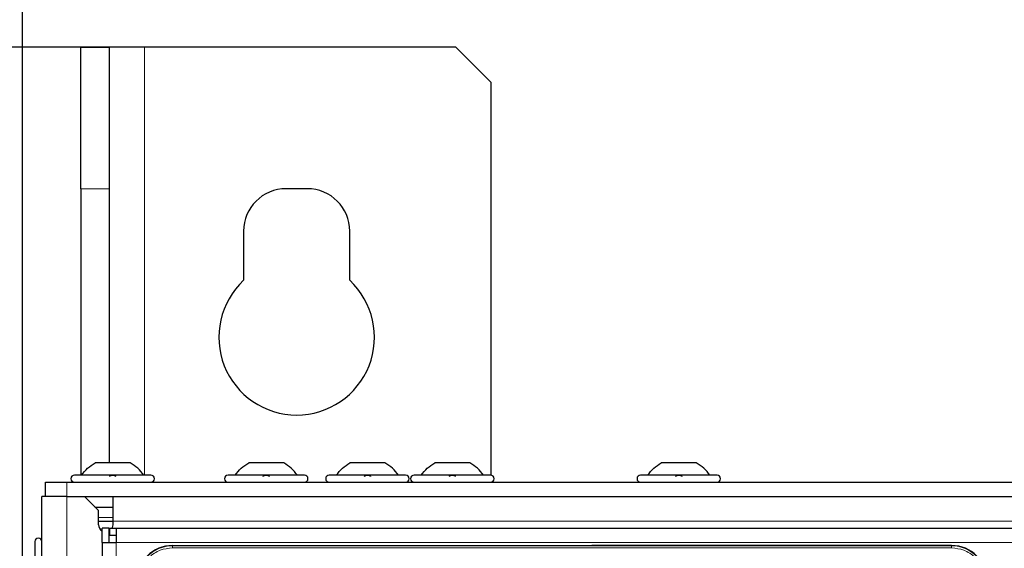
# Model space of a CAD drawing. Header units: millimetres. Extents: x 5 to 418, y 2 to 292.
# Tile 51 of 93: x 57 to 81, y 249 to 261. Entities that reach past the tile are written whole.
import ezdxf

# ---------------------------------------------------------------- set-up
doc = ezdxf.new("R2010")
doc.units = ezdxf.units.MM
doc.layers.add('SLD-0', color=7, linetype='Continuous')
doc.styles.add('SLDTEXTSTYLE0', font='TXT', dxfattribs={"width": 0.605})
doc.dimstyles.new('SLDDIMSTYLE0', dxfattribs={"dimtxt": 3.5, "dimasz": 3.302, "dimexe": 0, "dimexo": 0.0625, "dimgap": 0.875, "dimtad": 1, "dimdec": 1, "dimlfac": 6, "dimrnd": 1e-09, "dimzin": 12, "dimdsep": 46, "dimtxsty": 'SLDTEXTSTYLE0', "dimsah": 1, "dimcen": 0.09, "dimadec": 0, "dimazin": 3, "dimtfac": 1, "dimtofl": 0, "dimtmove": 0, "dimatfit": 3, "dimfxl": 1, "dimfrac": 2, "dimtolj": 1, "dimtzin": 12, "dimarcsym": 0})
doc.dimstyles.new('SLDDIMSTYLE2', dxfattribs={"dimtxt": 3.5, "dimasz": 3.302, "dimexe": 0, "dimexo": 0.0625, "dimgap": 0.875, "dimtad": 1, "dimlfac": 6, "dimrnd": 1e-09, "dimzin": 12, "dimdsep": 46, "dimtxsty": 'SLDTEXTSTYLE0', "dimsah": 1, "dimcen": 0.09, "dimadec": 0, "dimazin": 3, "dimtfac": 1, "dimtofl": 0, "dimtmove": 0, "dimatfit": 3, "dimfxl": 1, "dimfrac": 2, "dimtolj": 1, "dimtzin": 12, "dimarcsym": 0})

# ---------------------------------------------------------------- blocks, each defined once
blk = doc.blocks.new('_D')
at = {"layer": 'SLD-0'}
for p, q in [((57.455, 248.17), (57.455, 271.307)), ((141.205, 248.17), (141.205, 271.307)), ((57.455, 270.307), (141.205, 270.307))]:
    blk.add_line(p, q, dxfattribs=at)
for points in [[(57.455, 270.307), (60.757, 269.799), (60.757, 270.815)], [(141.205, 270.307), (137.903, 270.815), (137.903, 269.799)]]:
    blk.add_solid(points, dxfattribs=at)
at = {"layer": 'SLD-0', "insert": (93.314, 274.819), "char_height": 3.5, "attachment_point": 1, "style": 'SLDTEXTSTYLE0'}
blk.add_mtext('502,5', dxfattribs=at)
blk = doc.blocks.new('_D_2')
at = {"layer": 'SLD-0', "color": 7}
for p, q in [((60.33, 260.307), (46.454, 260.307)), ((47.454, 260.307), (47.454, 98.64)), ((60.33, 98.64), (46.454, 98.64))]:
    blk.add_line(p, q, dxfattribs=at)
for points in [[(47.454, 260.307), (46.946, 257.005), (47.962, 257.005)], [(47.454, 98.64), (47.962, 101.942), (46.946, 101.942)]]:
    blk.add_solid(points, dxfattribs=at)
at = {"layer": 'SLD-0', "color": 7, "insert": (42.942, 175.463), "char_height": 3.5, "attachment_point": 1, "rotation": 90, "style": 'SLDTEXTSTYLE0'}
blk.add_mtext('970', dxfattribs=at)

msp = doc.modelspace()

# ---------------------------------------------------------------- linework, layer by layer
at = {"color": 7, "linetype": 'Continuous', "lineweight": 25}
for p, q in [((58.8297, 260.3071), (59.4964, 260.3071)), ((58.8297, 256.9737), (58.8297, 260.3071)), ((59.4964, 260.3071), (59.4964, 256.9737)), ((60.3297, 260.3071), (59.4964, 260.3071)), ((67.663, 260.3071), (60.3297, 260.3071)), ((68.4964, 259.4737), (67.663, 260.3071)), ((68.4964, 250.222), (68.4964, 259.4737)), ((58.8297, 256.9737), (58.8297, 250.2237)), ((59.4964, 256.9737), (59.4964, 250.5154)), ((64.163, 256.9737), (63.663, 256.9737)), ((62.663, 255.9737), (62.663, 254.8148)), ((65.163, 254.8148), (65.163, 255.9737)), ((59.9922, 250.5154), (59.1672, 250.5154)), ((63.6089, 250.5154), (62.7839, 250.5154)), ((65.9922, 250.5154), (65.1672, 250.5154)), ((67.9922, 250.5154), (67.1672, 250.5154)), ((73.3255, 250.5154), (72.5005, 250.5154)), ((60.4797, 250.2237), (58.6797, 250.2237)), ((64.0964, 250.2237), (62.2964, 250.2237)), ((66.4797, 250.2237), (64.6797, 250.2237)), ((68.4797, 250.2237), (66.6797, 250.2237)), ((73.813, 250.2237), (72.013, 250.2237)), ((57.9964, 249.7237), (57.9964, 250.0571)), ((57.9964, 250.0571), (58.4964, 250.0571)), ((58.4964, 250.0571), (140.163, 250.0571)), ((68.4964, 250.0571), (68.4964, 250.0587)), ((57.913, 218.4737), (57.913, 249.7237)), ((58.4964, 249.7237), (57.913, 249.7237)), ((58.4964, 249.7237), (58.913, 249.7237)), ((58.913, 249.7237), (59.2464, 249.3904)), ((58.913, 249.7237), (139.7464, 249.7237)), ((59.5797, 249.7237), (59.5797, 249.1404)), ((59.163, 249.4737), (59.5797, 249.4737)), ((59.2464, 249.0571), (59.2464, 249.3904)), ((59.2464, 249.1404), (59.5797, 249.1404)), ((59.5797, 249.1404), (59.5797, 249.0571)), ((59.4964, 248.9737), (59.3297, 248.9737)), ((59.3297, 248.6404), (59.3297, 248.9737)), ((59.4964, 248.6404), (59.4964, 248.9737)), ((59.513, 248.9237), (59.4964, 248.9127)), ((59.513, 248.9737), (59.663, 248.9737)), ((59.513, 248.8071), (59.513, 248.9737)), ((59.663, 248.9737), (138.9964, 248.9737)), ((59.663, 248.9737), (59.663, 248.6404)), ((57.7464, 248.6571), (57.7464, 246.8571)), ((59.3297, 248.6404), (59.3297, 228.4737)), ((59.3297, 248.6404), (59.663, 248.6404)), ((59.513, 248.8071), (59.663, 248.8071)), ((60.988, 248.5654), (79.338, 248.5654)), ((79.338, 248.5654), (70.8679, 248.5654))]:
    msp.add_line(p, q, dxfattribs=at)
at = {"color": 7, "linetype": 'Continuous', "lineweight": 18}
for p, q in [((60.3297, 250.2237), (60.3297, 260.3071)), ((59.4964, 256.9737), (58.8297, 256.9737)), ((58.4964, 250.0571), (58.4964, 249.7237)), ((58.4964, 218.4737), (58.4964, 249.7237)), ((59.2464, 249.2237), (59.5797, 249.2237)), ((139.0797, 249.1404), (59.5797, 249.1404)), ((59.663, 248.6404), (59.663, 228.4737)), ((59.663, 248.6404), (138.9964, 248.6404)), ((60.988, 248.56), (60.988, 248.5654)), ((79.338, 248.56), (60.988, 248.56)), ((60.988, 248.5102), (60.988, 248.56)), ((79.338, 248.5102), (60.988, 248.5102)), ((79.338, 248.5654), (79.338, 248.56)), ((79.338, 248.5102), (79.338, 248.56))]:
    msp.add_line(p, q, dxfattribs=at)
at = {"color": 7, "linetype": 'Continuous', "lineweight": 25, "flags": 128}
msp.add_lwpolyline([(59.5797, 249.0571), (59.567, 248.9933), (59.5574, 248.9737)], dxfattribs=at)
at = {"color": 7, "linetype": 'Continuous', "lineweight": 25}
for centre, radius, start, end in [((63.663, 255.9737), 1, 90, 180), ((64.163, 255.9737), 1, 0, 90), ((63.913, 253.4737), 1.8333, 132.98589, 47.01411), ((58.6797, 250.1404), 0.0833, 90, 270), ((60.4797, 250.1404), 0.0833, 270, 90), ((62.2964, 250.1404), 0.0833, 90, 270), ((64.0964, 250.1404), 0.0833, 270, 90), ((64.6797, 250.1404), 0.0833, 90, 270), ((66.4797, 250.1404), 0.0833, 270, 90), ((66.6797, 250.1404), 0.0833, 90, 270), ((68.4797, 250.1404), 0.0833, 270, 90), ((72.013, 250.1404), 0.0833, 90, 270), ((73.813, 250.1404), 0.0833, 270, 90), ((59.413, 249.0571), 0.1667, 180, 240), ((57.8297, 248.6571), 0.0833, 0, 180), ((60.988, 247.7321), 0.8333, 90, 180), ((79.338, 247.7321), 0.8333, 360, 90)]:
    msp.add_arc(centre, radius, start, end, dxfattribs=at)
at = {"color": 7, "linetype": 'Continuous', "lineweight": 18}
for centre, start, end in [((60.988, 247.7321), 90, 180), ((79.338, 247.7321), 0, 90)]:
    msp.add_arc(centre, 0.828, start, end, dxfattribs=at)
at = {"color": 7, "linetype": 'Continuous', "lineweight": 25}
for points in [[(58.8464, 250.2237), (58.8915, 250.2815), (58.9817, 250.3971), (59.1054, 250.476), (59.1672, 250.5154)], [(60.313, 250.2237), (60.2679, 250.2815), (60.1777, 250.3971), (60.054, 250.476), (59.9922, 250.5154)], [(62.463, 250.2237), (62.5081, 250.2815), (62.5984, 250.3971), (62.722, 250.476), (62.7839, 250.5154)], [(63.9297, 250.2237), (63.8846, 250.2815), (63.7943, 250.3971), (63.6707, 250.476), (63.6089, 250.5154)], [(64.8464, 250.2237), (64.8915, 250.2815), (64.9817, 250.3971), (65.1054, 250.476), (65.1672, 250.5154)], [(66.313, 250.2237), (66.2679, 250.2815), (66.1777, 250.3971), (66.054, 250.476), (65.9922, 250.5154)], [(66.8464, 250.2237), (66.8915, 250.2815), (66.9817, 250.3971), (67.1054, 250.476), (67.1672, 250.5154)], [(68.313, 250.2237), (68.2679, 250.2815), (68.1777, 250.3971), (68.054, 250.476), (67.9922, 250.5154)], [(72.1797, 250.2237), (72.2248, 250.2815), (72.315, 250.3971), (72.4387, 250.476), (72.5005, 250.5154)], [(73.6464, 250.2237), (73.6012, 250.2815), (73.511, 250.3971), (73.3874, 250.476), (73.3255, 250.5154)]]:
    msp.add_open_spline(points, degree=3, dxfattribs=at)
for points in [[(59.5067, 250.1952), (59.5092, 250.1991), (59.5142, 250.2069), (59.5308, 250.2161), (59.5532, 250.2222), (59.5795, 250.2245), (59.6059, 250.2223), (59.6284, 250.2162), (59.6451, 250.2069), (59.6502, 250.1991), (59.6527, 250.1952)], [(63.1234, 250.1952), (63.1259, 250.1991), (63.1309, 250.2069), (63.1475, 250.2161), (63.1698, 250.2222), (63.1962, 250.2245), (63.2226, 250.2223), (63.2451, 250.2162), (63.2618, 250.2069), (63.2668, 250.1991), (63.2693, 250.1952)], [(65.5067, 250.1952), (65.5092, 250.1991), (65.5142, 250.2069), (65.5308, 250.2161), (65.5532, 250.2222), (65.5795, 250.2245), (65.6059, 250.2223), (65.6284, 250.2162), (65.6451, 250.2069), (65.6502, 250.1991), (65.6527, 250.1952)], [(67.5067, 250.1952), (67.5092, 250.1991), (67.5142, 250.2069), (67.5308, 250.2161), (67.5532, 250.2222), (67.5795, 250.2245), (67.6059, 250.2223), (67.6284, 250.2162), (67.6451, 250.2069), (67.6502, 250.1991), (67.6527, 250.1952)], [(72.84, 250.1952), (72.8425, 250.1991), (72.8475, 250.2069), (72.8642, 250.2161), (72.8865, 250.2222), (72.9128, 250.2245), (72.9392, 250.2223), (72.9617, 250.2162), (72.9785, 250.2069), (72.9835, 250.1991), (72.986, 250.1952)]]:
    msp.add_open_spline(points, degree=3, knots=[0, 0, 0, 0, 0.1252217, 0.2494831, 0.3743256, 0.4990628, 0.6238964, 0.749388, 0.8744406, 1, 1, 1, 1], dxfattribs=at)
at = {"color": 7, "linetype": 'Continuous', "lineweight": 18}
for points, knots in [([(60.988, 248.5102), (60.8901, 248.4998), (60.7395, 248.4839), (60.5584, 248.3868), (60.4337, 248.2864), (60.3333, 248.1617), (60.2362, 247.9805), (60.2202, 247.8299), (60.2098, 247.7321)], [0, 0, 0, 0, 0.23945684, 0.36836066, 0.5, 0.63163934, 0.76054316, 1, 1, 1, 1]), ([(80.1162, 247.7321), (80.1058, 247.8299), (80.0898, 247.9805), (79.9928, 248.1617), (79.8923, 248.2864), (79.7677, 248.3868), (79.5865, 248.4839), (79.4359, 248.4998), (79.338, 248.5102)], [0, 0, 0, 0, 0.2394568, 0.3683607, 0.5, 0.6316393, 0.7605432, 1, 1, 1, 1])]:
    msp.add_open_spline(points, degree=3, knots=knots, dxfattribs=at)

# ---------------------------------------------------------------- dimensions: what is measured, and where the dimension line sits
at = {"layer": 'SLD-0'}
dim = msp.add_linear_dim(base=(141.2047, 270.3071), p1=(57.4547, 248.1696), p2=(141.2047, 248.1696), angle=0, dimstyle='SLDDIMSTYLE0', dxfattribs=at)
dim.commit()
dim.dimension.update_dxf_attribs({"geometry": '_D', "text_midpoint": (99.3297, 270.3071), "dimtype": 160})
at = {"layer": 'SLD-0', "color": 7}
dim = msp.add_linear_dim(base=(47.454, 98.6404), p1=(60.3297, 260.3071), p2=(60.3297, 98.6404), angle=90, dimstyle='SLDDIMSTYLE2', dxfattribs=at)
dim.commit()
dim.dimension.update_dxf_attribs({"geometry": '_D_2', "text_midpoint": (47.454, 179.4737), "dimtype": 160})

doc.saveas('drawing.dxf')
